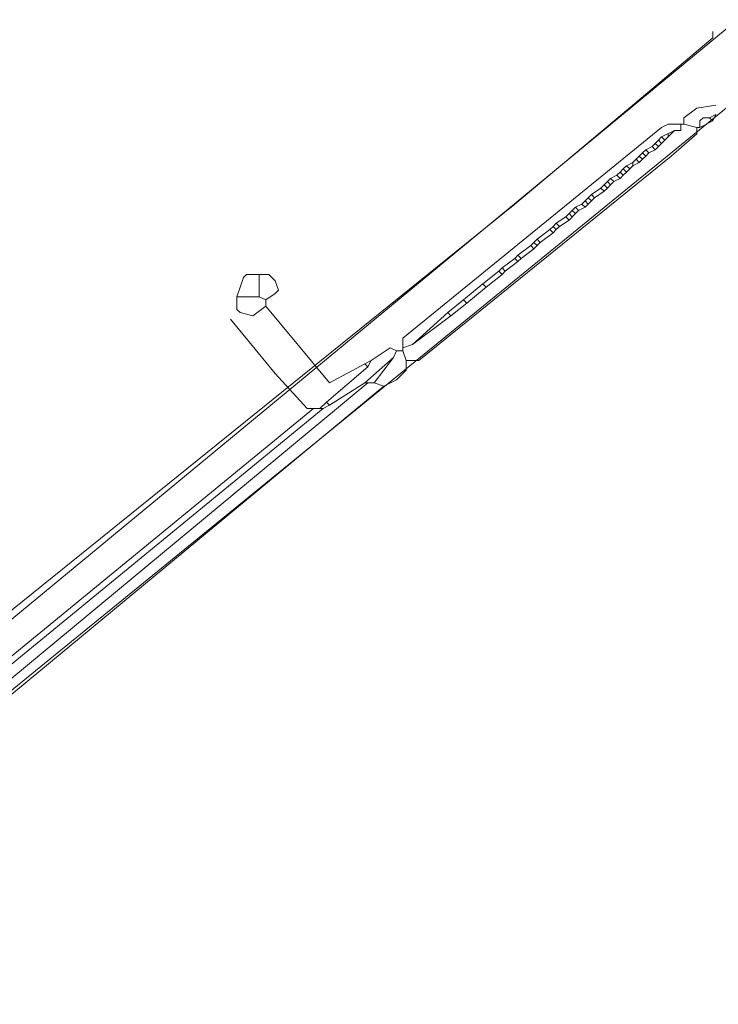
# Model space of a CAD drawing. Header units: metres. Extents: x 92810 to 93633, y 464687 to 465459.
# Tile 255 of 256: x 93405 to 93421, y 465209 to 465231. Entities that reach past the tile are written whole.
import ezdxf

# ---------------------------------------------------------------- set-up
doc = ezdxf.new("R2010")
doc.units = ezdxf.units.M
for name, color, linetype, lineweight, transparency in [('B-OI-KL-DATA_KPN-G', 90, 'SI_B_DATA_KPN', 18, 0.4), ('B-OI-KL-DATA_ZIGGO BV-G', 90, 'SI_B_DATA_ZIGGO', 18, 0.4), ('B-OI-KL-ET_LS_LIANDER-G', 190, 'SI_B_ET_LS_LIANDER', 18, 0.4), ('B-WE-KL-WATER-G', 170, 'KL-WATER-N', 18, 0.4)]:
    doc.layers.add(name, color=color, linetype=linetype, lineweight=lineweight, transparency=transparency)
doc.styles.get("Standard").update_dxf_attribs({"font": 'isocp.shx'})
doc.linetypes.add('KL-WATER-N', pattern='A,7,-0.5,[168,NLCS.SHX,S=0.75,R=0,X=0.75,Y=0],-2', length=9.5)
doc.linetypes.add('SI_B_DATA_KPN', pattern='A,5,-2,["KPN",Standard,S=1.5,R=0,X=-0.51,Y=-0.75],-8', length=15)
doc.linetypes.add('SI_B_DATA_ZIGGO', pattern='A,5,-2,["ZIGGO",Standard,S=1.5,R=0,X=-0.51,Y=-0.75],-9', length=16)
doc.linetypes.add('SI_B_ET_LS_LIANDER', pattern='A,5,-2,["LI-LS",Standard,S=1.5,R=0,X=-0.51,Y=-0.75],-10', length=17)

msp = doc.modelspace()

# ---------------------------------------------------------------- linework, layer by layer
at = {"layer": 'B-OI-KL-DATA_KPN-G', "flags": 128}
msp.add_lwpolyline([(93393.75, 465208.464), (93394.107, 465208.607), (93394.679, 465209.107), (93416.464, 465226.679), (93419.107, 465228.893), (93420.893, 465230.393), (93420.893, 465230.536)], dxfattribs=at)
at = {"layer": 'B-OI-KL-DATA_ZIGGO BV-G', "flags": 128}
for points in [[(93421, 465228.665), (93422.973, 465230.271)], [(93394.146, 465206.489), (93404.124, 465214.932), (93421, 465228.665)]]:
    msp.add_lwpolyline(points, dxfattribs=at)
at = {"layer": 'B-OI-KL-ET_LS_LIANDER-G'}
for p, q in [((93420.536, 465228.821), (93420.25, 465228.607)), ((93420.964, 465228.893), (93420.536, 465228.821)), ((93420.25, 465228.607), (93420.25, 465228.464)), ((93420.679, 465228.607), (93420.607, 465228.536)), ((93420.821, 465228.607), (93420.679, 465228.607)), ((93420.821, 465228.607), (93420.964, 465228.679)), ((93420.821, 465228.607), (93420.893, 465228.536)), ((93420.964, 465228.679), (93420.893, 465228.536)), ((93419.75, 465228.393), (93413.964, 465223.679)), ((93419.893, 465228.464), (93419.75, 465228.393)), ((93420.25, 465228.464), (93419.893, 465228.464)), ((93420.179, 465228.464), (93420.179, 465228.321)), ((93420.25, 465228.464), (93420.536, 465228.393)), ((93420.536, 465228.393), (93420.607, 465228.393)), ((93420.536, 465228.393), (93420.536, 465228.25)), ((93420.607, 465228.536), (93420.607, 465228.393)), ((93420.893, 465228.536), (93420.607, 465228.393)), ((93419.75, 465228.179), (93419.679, 465228.107)), ((93420.036, 465228.321), (93419.75, 465228.179)), ((93419.75, 465228.179), (93419.821, 465228.107)), ((93420.036, 465228.321), (93419.821, 465228.107)), ((93419.893, 465228.25), (93419.893, 465228.179)), ((93420.536, 465228.25), (93419.964, 465227.75)), ((93420.179, 465228.321), (93420.036, 465228.321)), ((93419.536, 465227.964), (93419.393, 465227.893)), ((93419.607, 465228.036), (93419.536, 465227.964)), ((93419.536, 465227.964), (93419.607, 465227.893)), ((93419.679, 465228.107), (93419.607, 465228.036)), ((93419.607, 465228.036), (93419.679, 465227.964)), ((93419.679, 465227.964), (93419.607, 465227.893)), ((93419.679, 465228.107), (93419.75, 465228.036)), ((93419.75, 465228.036), (93419.679, 465227.964)), ((93419.821, 465228.107), (93419.75, 465228.036)), ((93419.964, 465227.75), (93414.321, 465223.179)), ((93419.321, 465227.821), (93419.179, 465227.679)), ((93419.25, 465227.75), (93419.321, 465227.679)), ((93419.393, 465227.893), (93419.321, 465227.821)), ((93419.321, 465227.821), (93419.393, 465227.75)), ((93419.393, 465227.75), (93419.321, 465227.679)), ((93419.393, 465227.893), (93419.464, 465227.821)), ((93419.464, 465227.821), (93419.393, 465227.75)), ((93419.607, 465227.893), (93419.464, 465227.821)), ((93418.893, 465227.464), (93418.821, 465227.393)), ((93418.964, 465227.536), (93418.893, 465227.464)), ((93418.893, 465227.464), (93418.964, 465227.393)), ((93419.107, 465227.607), (93418.964, 465227.536)), ((93418.964, 465227.536), (93419.036, 465227.464)), ((93419.036, 465227.464), (93418.964, 465227.393)), ((93419.107, 465227.536), (93419.036, 465227.464)), ((93419.179, 465227.679), (93419.107, 465227.607)), ((93419.107, 465227.607), (93419.107, 465227.536)), ((93419.25, 465227.607), (93419.107, 465227.536)), ((93419.179, 465227.679), (93419.25, 465227.607)), ((93419.321, 465227.679), (93419.25, 465227.607)), ((93418.607, 465227.25), (93418.536, 465227.179)), ((93418.75, 465227.321), (93418.607, 465227.25)), ((93418.607, 465227.25), (93418.679, 465227.179)), ((93418.821, 465227.25), (93418.679, 465227.179)), ((93418.821, 465227.393), (93418.75, 465227.321)), ((93418.75, 465227.321), (93418.821, 465227.25)), ((93418.821, 465227.393), (93418.893, 465227.321)), ((93418.893, 465227.321), (93418.821, 465227.25)), ((93418.964, 465227.393), (93418.893, 465227.321)), ((93418.393, 465227.036), (93418.179, 465226.893)), ((93418.464, 465227.107), (93418.393, 465227.036)), ((93418.393, 465227.036), (93418.464, 465226.964)), ((93418.536, 465227.179), (93418.464, 465227.107)), ((93418.464, 465227.107), (93418.536, 465227.036)), ((93418.536, 465227.036), (93418.464, 465226.964)), ((93418.536, 465227.179), (93418.607, 465227.107)), ((93418.607, 465227.107), (93418.536, 465227.036)), ((93418.679, 465227.179), (93418.607, 465227.107)), ((93418.107, 465226.821), (93418.036, 465226.75)), ((93418.179, 465226.893), (93418.107, 465226.821)), ((93418.107, 465226.821), (93418.179, 465226.75)), ((93418.179, 465226.893), (93418.25, 465226.821)), ((93418.25, 465226.821), (93418.179, 465226.75)), ((93418.464, 465226.964), (93418.25, 465226.821)), ((93417.821, 465226.607), (93417.75, 465226.536)), ((93417.964, 465226.679), (93417.821, 465226.607)), ((93417.821, 465226.607), (93417.893, 465226.536)), ((93418.036, 465226.607), (93417.893, 465226.536)), ((93418.036, 465226.75), (93417.964, 465226.679)), ((93417.964, 465226.679), (93418.036, 465226.607)), ((93418.036, 465226.75), (93418.107, 465226.679)), ((93418.107, 465226.679), (93418.036, 465226.607)), ((93418.179, 465226.75), (93418.107, 465226.679)), ((93417.607, 465226.393), (93417.393, 465226.25)), ((93417.679, 465226.464), (93417.607, 465226.393)), ((93417.607, 465226.393), (93417.679, 465226.321)), ((93417.75, 465226.536), (93417.679, 465226.464)), ((93417.679, 465226.464), (93417.75, 465226.393)), ((93417.821, 465226.464), (93417.679, 465226.321)), ((93417.75, 465226.536), (93417.821, 465226.464)), ((93417.893, 465226.536), (93417.821, 465226.464)), ((93417.321, 465226.179), (93417.25, 465226.107)), ((93417.393, 465226.25), (93417.321, 465226.179)), ((93417.321, 465226.179), (93417.393, 465226.107)), ((93417.393, 465226.25), (93417.464, 465226.179)), ((93417.464, 465226.179), (93417.393, 465226.107)), ((93417.679, 465226.321), (93417.464, 465226.179)), ((93417.25, 465226.107), (93416.964, 465225.893)), ((93417.321, 465226.036), (93417.036, 465225.821)), ((93417.25, 465226.107), (93417.321, 465226.036)), ((93417.393, 465226.107), (93417.321, 465226.036)), ((93416.821, 465225.75), (93416.536, 465225.536)), ((93416.893, 465225.821), (93416.821, 465225.75)), ((93416.821, 465225.75), (93416.893, 465225.679)), ((93416.964, 465225.893), (93416.893, 465225.821)), ((93416.893, 465225.821), (93416.964, 465225.75)), ((93416.964, 465225.75), (93416.893, 465225.679)), ((93416.964, 465225.893), (93417.036, 465225.821)), ((93417.036, 465225.821), (93416.964, 465225.75)), ((93416.536, 465225.536), (93416.464, 465225.464)), ((93416.536, 465225.536), (93416.607, 465225.464)), ((93416.893, 465225.679), (93416.607, 465225.464)), ((93416.464, 465225.464), (93416.179, 465225.25)), ((93416.536, 465225.393), (93416.25, 465225.179)), ((93416.464, 465225.464), (93416.536, 465225.393)), ((93416.607, 465225.464), (93416.536, 465225.393)), ((93410.464, 465225.107), (93410.393, 465225.036)), ((93410.964, 465225.107), (93410.464, 465225.107)), ((93410.75, 465225.107), (93410.75, 465224.607)), ((93410.964, 465225.107), (93411.107, 465224.964)), ((93416.107, 465225.179), (93415.75, 465224.893)), ((93416.179, 465225.107), (93415.821, 465224.821)), ((93416.179, 465225.25), (93416.107, 465225.179)), ((93416.107, 465225.179), (93416.179, 465225.107)), ((93416.179, 465225.25), (93416.25, 465225.179)), ((93416.25, 465225.179), (93416.179, 465225.107)), ((93410.393, 465225.036), (93410.25, 465224.607)), ((93411.107, 465224.964), (93411.179, 465224.75)), ((93415.75, 465224.893), (93415.321, 465224.536)), ((93415.821, 465224.821), (93415.393, 465224.464)), ((93415.75, 465224.893), (93415.821, 465224.821)), ((93410.25, 465224.607), (93410.75, 465224.607)), ((93410.25, 465224.607), (93410.25, 465224.321)), ((93410.75, 465224.607), (93410.893, 465224.536)), ((93411.107, 465224.679), (93410.893, 465224.536)), ((93411.179, 465224.75), (93411.107, 465224.679)), ((93410.607, 465224.179), (93410.893, 465224.393)), ((93410.893, 465224.536), (93410.893, 465224.393)), ((93410.893, 465224.393), (93412.321, 465222.679)), ((93415.321, 465224.536), (93414.964, 465224.25)), ((93415.393, 465224.464), (93415.036, 465224.179)), ((93415.321, 465224.536), (93415.393, 465224.464)), ((93410.25, 465224.321), (93410.321, 465224.25)), ((93410.321, 465224.25), (93410.607, 465224.179)), ((93414.964, 465224.25), (93414.179, 465223.536)), ((93415.036, 465224.179), (93414.179, 465223.536)), ((93414.964, 465224.25), (93415.036, 465224.179)), ((93411.107, 465222.893), (93410.107, 465224.107)), ((93413.964, 465223.679), (93413.964, 465223.393)), ((93414.179, 465223.536), (93413.964, 465223.464)), ((93413.679, 465223.464), (93413.25, 465223.179)), ((93413.821, 465223.393), (93413.679, 465223.464)), ((93413.821, 465223.393), (93413.75, 465223.25)), ((93413.821, 465223.393), (93413.964, 465223.393)), ((93413.964, 465223.393), (93414.036, 465223.179)), ((93412.321, 465222.679), (93413.107, 465223.107)), ((93413.75, 465223.25), (93413.107, 465222.679)), ((93413.25, 465223.179), (93413.107, 465223.107)), ((93413.107, 465223.107), (93413.179, 465223.036)), ((93413.25, 465223.179), (93413.179, 465223.036)), ((93413.75, 465223.25), (93413.321, 465222.679)), ((93414.321, 465223.179), (93414.036, 465223.179)), ((93414.036, 465223.179), (93414.036, 465222.964)), ((93411.821, 465222.107), (93411.107, 465222.893)), ((93413.179, 465223.036), (93412.25, 465222.25)), ((93414.036, 465222.964), (93413.821, 465222.75)), ((93413.179, 465222.679), (93403.607, 465214.75)), ((93413.107, 465222.679), (93412.321, 465222.179)), ((93413.107, 465222.679), (93413.321, 465222.679)), ((93413.321, 465222.679), (93413.536, 465222.607)), ((93413.821, 465222.75), (93413.536, 465222.607)), ((93413.536, 465222.607), (93397.036, 465208.964)), ((93412.25, 465222.25), (93412.107, 465222.107)), ((93412.321, 465222.179), (93412.179, 465222.107)), ((93412.25, 465222.25), (93412.321, 465222.179)), ((93411.964, 465222.107), (93398.964, 465211.464)), ((93412.179, 465222.107), (93399.107, 465211.393)), ((93412.179, 465222.107), (93411.821, 465222.107))]:
    msp.add_line(p, q, dxfattribs=at)
at = {"layer": 'B-WE-KL-WATER-G'}
for points in [[(93421, 465230.435), (93423.423, 465232.435), (93444.705, 465250), (93446.946, 465251.82), (93449.44, 465253.846), (93458.496, 465261.201), (93460.162, 465262.592), (93460.28, 465262.685), (93461.658, 465263.769)], [(93394.99, 465208.967), (93396.584, 465210.283), (93421, 465230.435)]]:
    msp.add_lwpolyline(points, dxfattribs=at)

doc.saveas('drawing.dxf')
